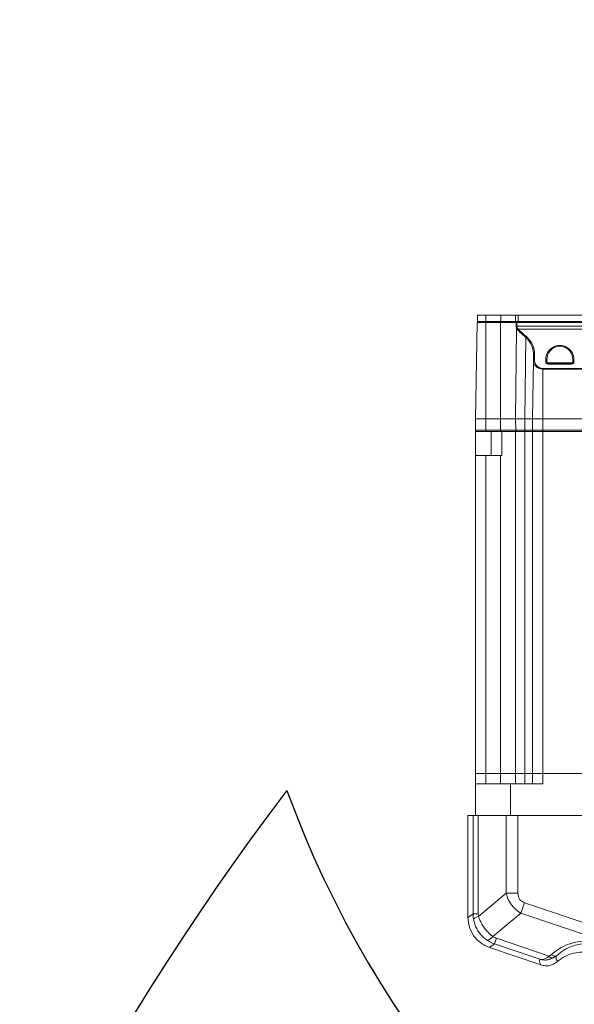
# Model space of a CAD drawing. Header units: millimetres. Extents: x 0 to 16820, y 0 to 11880.
# Tile 46 of 120: x 7569 to 7831, y 6864 to 7330. Entities that reach past the tile are written whole.
import ezdxf

# ---------------------------------------------------------------- set-up
doc = ezdxf.new("R2010")
doc.units = ezdxf.units.MM
doc.header["$LTSCALE"] = 20
doc.linetypes.add('PHANTOM', pattern=[12.7, 6.35, -1.27, 1.27, -1.27, 1.27, -1.27])
doc.styles.add('SLDTEXTSTYLE0', font='TXT', dxfattribs={"width": 0.605})
doc.dimstyles.new('SLDDIMSTYLE0', dxfattribs={"dimtxt": 140, "dimasz": 100, "dimexe": 0, "dimexo": 0.0625, "dimgap": 35, "dimtad": 1, "dimtoh": 1, "dimdec": 0, "dimrnd": 1e-09, "dimzin": 12, "dimdsep": 46, "dimtxsty": 'SLDTEXTSTYLE0', "dimsah": 1, "dimcen": 0.09, "dimadec": 0, "dimazin": 0, "dimtfac": 1, "dimtofl": 0, "dimtmove": 0, "dimatfit": 3, "dimfxl": 0, "dimfrac": 2, "dimtolj": 1, "dimtzin": 12, "dimarcsym": 0})
doc.dimstyles.new('SLDDIMSTYLE1', dxfattribs={"dimtxt": 140, "dimasz": 100, "dimexe": 0, "dimexo": 0.0625, "dimgap": 35, "dimtad": 1, "dimtoh": 1, "dimdec": 1, "dimrnd": 1e-09, "dimzin": 12, "dimdsep": 46, "dimtxsty": 'SLDTEXTSTYLE0', "dimsah": 1, "dimcen": 0.09, "dimadec": 0, "dimazin": 0, "dimtfac": 1, "dimtofl": 0, "dimtmove": 0, "dimatfit": 3, "dimfxl": 0, "dimfrac": 2, "dimtolj": 1, "dimtzin": 12, "dimarcsym": 0})

# ---------------------------------------------------------------- blocks, each defined once
blk = doc.blocks.new('*D15')
at = {"color": 7, "linetype": 'Continuous', "lineweight": 0}
for p, q in [((5792.5, 7139.47), (5792.5, 3974.47)), ((7994.5, 6320.77), (7994.5, 3974.47)), ((5792.5, 4004.47), (7994.5, 4004.47))]:
    blk.add_line(p, q, dxfattribs=at)
for points in [[(5792.5, 4004.47), (5892.5, 3989.47), (5892.5, 4019.47)], [(7994.5, 4004.47), (7894.5, 4019.47), (7894.5, 3989.47)]]:
    blk.add_solid(points, dxfattribs=at)
at = {"color": 7, "linetype": 'Continuous', "lineweight": 0, "insert": (6679.62, 4184.94), "char_height": 140, "attachment_point": 1, "style": 'SLDTEXTSTYLE0'}
blk.add_mtext('2202', dxfattribs=at)
blk = doc.blocks.new('*D16')
at = {"color": 7, "linetype": 'Continuous', "lineweight": 0}
for p, q in [((6601.28, 7139.47), (6601.28, 4374.47)), ((7994.5, 6320.77), (7994.5, 4374.47)), ((6601.28, 4404.47), (7994.5, 4404.47))]:
    blk.add_line(p, q, dxfattribs=at)
for points in [[(6601.28, 4404.47), (6701.28, 4389.47), (6701.28, 4419.47)], [(7994.5, 4404.47), (7894.5, 4419.47), (7894.5, 4389.47)]]:
    blk.add_solid(points, dxfattribs=at)
at = {"color": 7, "linetype": 'Continuous', "lineweight": 0, "insert": (7084.01, 4584.94), "char_height": 140, "attachment_point": 1, "style": 'SLDTEXTSTYLE0'}
blk.add_mtext('1393', dxfattribs=at)

msp = doc.modelspace()

# ---------------------------------------------------------------- linework, layer by layer
at = {"color": 7, "linetype": 'Continuous', "lineweight": 0}
for p, q in [((7785.5, 7190.47), (7785.5, 7187.47)), ((7785.5, 7190.47), (7789.5, 7190.47)), ((7789.5, 7190.47), (7796.5, 7190.47)), ((7796.5, 7190.47), (7803.53, 7190.47)), ((7803.53, 7190.47), (7804.8, 7190.47)), ((7804.8, 7190.47), (7894.16, 7190.47)), ((7785.29, 7186.97), (7784.5, 7141.47)), ((7785.5, 7187.47), (7789.5, 7187.47)), ((7789.5, 7187.47), (7796.5, 7187.47)), ((7796.5, 7187.47), (7803.53, 7187.47)), ((7803.53, 7187.47), (7804.8, 7187.47)), ((7804.8, 7187.47), (7894.16, 7187.47)), ((7811.98, 7169.02), (7812.02, 7171.39)), ((7811.98, 7169.02), (7811.5, 7141.47)), ((7818.32, 7169.02), (7818.34, 7167.96)), ((7818.84, 7167.47), (7830.16, 7167.47)), ((7830.66, 7167.96), (7830.68, 7169.02)), ((7784.5, 7141.47), (7789.5, 7141.47)), ((7784.59, 7135.96), (7784.5, 7141.47)), ((7789.5, 7141.47), (7796.43, 7141.47)), ((7796.43, 7141.47), (7803.51, 7141.47)), ((7803.51, 7141.47), (7807.9, 7141.47)), ((7807.9, 7141.47), (7811.5, 7141.47)), ((7811.5, 7141.47), (7816.5, 7141.47)), ((7811.59, 7135.96), (7811.5, 7141.47)), ((7816.5, 7141.47), (7887.5, 7141.47)), ((7784.5, 7124.07), (7784.5, 7135.47)), ((7785.09, 7135.47), (7784.5, 7135.47)), ((7789.5, 7135.47), (7785.09, 7135.47)), ((7796.43, 7135.47), (7789.5, 7135.47)), ((7796.65, 7135.47), (7796.43, 7135.47)), ((7797, 7135.47), (7797, 7124.07)), ((7807.9, 7135.47), (7803.51, 7135.47)), ((7812.09, 7135.47), (7808.28, 7135.47)), ((7811.5, 6973.47), (7811.5, 7135.47)), ((7816.5, 7135.47), (7812.09, 7135.47)), ((7887.5, 7135.47), (7816.5, 7135.47)), ((7784.5, 6973.47), (7784.5, 7124.07)), ((7796.43, 7124.07), (7789.5, 7124.07)), ((7797, 7124.07), (7796.43, 7124.07)), ((7784.5, 6968.47), (7784.5, 6973.47)), ((7784.5, 6973.47), (7789.5, 6973.47)), ((7789.5, 6973.47), (7796.43, 6973.47)), ((7796.43, 6973.47), (7803.51, 6973.47)), ((7803.51, 6973.47), (7807.9, 6973.47)), ((7807.9, 6973.47), (7811.5, 6973.47)), ((7811.5, 6968.47), (7811.5, 6973.47)), ((7811.5, 6973.47), (7816.5, 6973.47)), ((7816.5, 6973.47), (7887.5, 6973.47)), ((7784.5, 6968.47), (7784.5, 6953.47)), ((7801.17, 6968.47), (7784.5, 6968.47)), ((7801.17, 6953.47), (7801.17, 6968.47)), ((7801.17, 6968.47), (7816.5, 6968.47)), ((7781, 6953.47), (7781, 6905.2)), ((7781, 6953.47), (7783.4, 6953.47)), ((7785.88, 6953.47), (7783.4, 6953.47)), ((7791.6, 6953.47), (7785.88, 6953.47)), ((7795.96, 6953.47), (7791.6, 6953.47)), ((7799.14, 6953.47), (7795.96, 6953.47)), ((7804.65, 6953.47), (7799.14, 6953.47)), ((7896.34, 6953.47), (7804.65, 6953.47)), ((7791.17, 6891.02), (7815.46, 6882.78))]:
    msp.add_line(p, q, dxfattribs=at)
at = {"color": 8, "linetype": 'Continuous', "lineweight": 0}
for p, q in [((7789.5, 7190.47), (7789.5, 7187.47)), ((7796.5, 7190.47), (7796.5, 7187.47)), ((7803.53, 7190.47), (7803.53, 7187.47)), ((7804.8, 7190.47), (7804.8, 7187.47)), ((7789.5, 7186.97), (7785.29, 7186.97)), ((7789.5, 7187.47), (7789.5, 7186.97)), ((7789.5, 7186.97), (7789.5, 7141.47)), ((7796.43, 7186.97), (7789.5, 7186.97)), ((7796.43, 7187.47), (7796.43, 7186.97)), ((7796.43, 7186.97), (7796.43, 7141.47)), ((7803.76, 7186.97), (7796.43, 7186.97)), ((7804.1, 7186.97), (7804.09, 7185.27)), ((7804.09, 7185.27), (7894.9, 7185.27)), ((7804.1, 7187.47), (7804.1, 7186.97)), ((7894.88, 7186.97), (7804.1, 7186.97)), ((7804.03, 7184.1), (7803.51, 7141.47)), ((7804.44, 7183.55), (7804.03, 7184.1)), ((7804.39, 7184.33), (7804.79, 7183.89)), ((7894.22, 7183.89), (7804.79, 7183.89)), ((7808.33, 7179.97), (7807.9, 7141.47)), ((7812.52, 7171.73), (7812.48, 7169.36)), ((7817.84, 7168.3), (7817.82, 7169.36)), ((7818.34, 7167.96), (7830.66, 7167.96)), ((7818.84, 7167.47), (7818.84, 7167.32)), ((7830.16, 7167.32), (7818.84, 7167.32)), ((7830.16, 7167.32), (7830.16, 7167.47)), ((7831.18, 7169.36), (7831.16, 7168.3)), ((7816.5, 7165.27), (7816.5, 7164.93)), ((7816.5, 7165.27), (7887.5, 7165.27)), ((7816.5, 7164.93), (7816.5, 7141.47)), ((7887.5, 7164.93), (7816.5, 7164.93)), ((7789.5, 7135.96), (7789.5, 7141.47)), ((7796.43, 7135.96), (7796.43, 7141.47)), ((7803.58, 7135.96), (7803.51, 7141.47)), ((7807.96, 7135.96), (7807.9, 7141.47)), ((7816.5, 7135.96), (7816.5, 7141.47)), ((7784.59, 7135.96), (7789.5, 7135.96)), ((7789.5, 7135.96), (7796.43, 7135.96)), ((7789.5, 7135.47), (7789.5, 7135.96)), ((7792, 7135.47), (7792, 7124.07)), ((7796.43, 7135.96), (7803.58, 7135.96)), ((7796.43, 7135.47), (7796.43, 7135.96)), ((7803.51, 7135.47), (7803.51, 6973.47)), ((7803.58, 7135.96), (7807.96, 7135.96)), ((7807.9, 6973.47), (7807.9, 7135.47)), ((7807.96, 7135.96), (7811.59, 7135.96)), ((7811.59, 7135.96), (7816.5, 7135.96)), ((7816.5, 7135.96), (7887.5, 7135.96)), ((7816.5, 7135.47), (7816.5, 7135.96)), ((7816.5, 7135.47), (7816.5, 6973.47)), ((7789.5, 7124.07), (7789.5, 6973.47)), ((7796.43, 6973.47), (7796.43, 7124.07)), ((7789.5, 6973.47), (7789.5, 6968.47)), ((7796.43, 6968.47), (7796.43, 6973.47)), ((7803.51, 6973.47), (7803.51, 6968.47)), ((7807.9, 6968.47), (7807.9, 6973.47)), ((7816.5, 6973.47), (7816.5, 6968.47)), ((7783.4, 6906.93), (7783.4, 6953.47)), ((7785.88, 6953.47), (7785.88, 6906.93)), ((7799.14, 6916.75), (7799.14, 6953.47)), ((7804.65, 6953.47), (7804.65, 6916.75)), ((7785.99, 6905.76), (7799.14, 6916.75)), ((7804.65, 6916.75), (7799.14, 6916.75)), ((7807.75, 6912.23), (7806.08, 6907.31)), ((7807.75, 6912.23), (7846.62, 6899.05)), ((7781, 6905.2), (7783.4, 6906.93)), ((7783.4, 6906.93), (7785.88, 6906.93)), ((7806.08, 6907.31), (7792.8, 6896.22)), ((7847.22, 6893.36), (7806.08, 6907.31)), ((7793.56, 6892.73), (7791.17, 6891.02)), ((7793.56, 6892.73), (7794.46, 6895.38)), ((7815.02, 6885.46), (7793.56, 6892.73)), ((7794.46, 6895.38), (7819.38, 6886.93)), ((7819.38, 6886.93), (7820.38, 6887.64))]:
    msp.add_line(p, q, dxfattribs=at)
at = {"color": 8, "linetype": 'Continuous', "lineweight": 0, "flags": 128}
for points in [[(7803.75, 7185.27), (7803.75, 7186.27), (7803.76, 7186.97)], [(7808.28, 7135.47), (7808.22, 7135.48), (7808.16, 7135.5), (7808.1, 7135.55), (7808.06, 7135.61), (7808.02, 7135.68), (7807.99, 7135.77), (7807.97, 7135.86), (7807.96, 7135.96)]]:
    msp.add_lwpolyline(points, dxfattribs=at)
at = {"color": 7, "linetype": 'Continuous', "lineweight": 30}
for centre, radius, start, end in [((8169.5, 7139.47), 2377, 300, 180), ((8169.5, 7139.47), 505.19, 200.1488, 80.1488), ((8717, 6191.17), 1282, 142.84568, 300)]:
    msp.add_arc(centre, radius, start, end, dxfattribs=at)
at = {"color": 7, "linetype": 'PHANTOM', "lineweight": 30}
msp.add_arc((8169.5, 7139.47), 1568.22, 354.08007, 125.91993, dxfattribs=at)
at = {"color": 7, "linetype": 'Continuous', "lineweight": 0}
for centre, start, end in [((7785.79, 7186.97), 90, 179), ((7818.84, 7167.97), 181, 270), ((7830.16, 7167.97), 270, 359), ((7785.09, 7135.97), 181, 270), ((7812.09, 7135.97), 181, 270)]:
    msp.add_arc(centre, 0.5, start, end, dxfattribs=at)
at = {"color": 8, "linetype": 'Continuous', "lineweight": 0}
for centre, radius, start, end in [((7804.19, 7187.04), 0.441, 102.7171, 188.0179), ((7803.92, 7163.18), 22.09, 89.5595, 90.4405), ((7803.93, 7164.87), 22.11, 89.5603, 90.4397), ((7804.76, 7183.38), 1.02, 111.625, 135.7392), ((7805.16, 7183.16), 0.821, 117.0985, 151.9652), ((7809.1, 7179.58), 0.869, 121.4379, 152.8481), ((7812.45, 7171.29), 0.444, 81.4786, 167.7141), ((7812.41, 7168.92), 0.444, 81.4786, 167.7141), ((7817.89, 7168.92), 0.444, 12.2859, 98.5214), ((7817.9, 7167.86), 0.444, 12.2859, 98.5214), ((7818.84, 7168.32), 1, 181, 270), ((7830.16, 7168.32), 1, 270, 359), ((7831.09, 7167.86), 0.444, 81.4786, 167.7141), ((7831.11, 7168.92), 0.444, 81.4786, 167.7141), ((7804.02, 7135.9), 0.443, 172.7112, 258.7969), ((7786.66, 6901.8), 4.02, 99.6012, 139.1397), ((7789.46, 6898.56), 4.08, 277.5193, 324.8672), ((7820.99, 6888.03), 1.95, 214.2686, 282.231)]:
    msp.add_arc(centre, radius, start, end, dxfattribs=at)
for centre, major_axis, ratio, start_param, end_param in [((7849.5, 7228.26), (0, 62.99), 0.999848, 2.352303, 2.435847), ((7801.5, 7171.93), (0, 11.03), 0.999848, 4.694933, 5.57744), ((7824.5, 7169.48), (0, 6.68), 0.999848, 4.694933, 7.871438), ((7816.5, 7169.29), (0, 4.02), 0.999848, 1.55334, 3.141593), ((7814.82, 6921.22), (12.74, 10.64), 0.90366, 2.68468, 3.486787), ((7814.82, 6921.22), (9.13, 7.62), 0.588785, 2.68468, 3.486787), ((7798.77, 6907.2), (14.65, 4.77), 0.970812, 2.836737, 3.004209), ((7793.26, 6907.2), (7.02, 2.4), 0.937593, 2.831091, 2.998563), ((7797.05, 6902.25), (4.51, 5.85), 0.943663, 3.18693, 3.454076), ((7798.71, 6907.17), (9.18, 12.32), 0.973822, 3.179596, 3.446742)]:
    msp.add_ellipse(centre, major_axis=major_axis, ratio=ratio, start_param=start_param, end_param=end_param, dxfattribs=at)
at = {"color": 7, "linetype": 'Continuous', "lineweight": 0}
msp.add_ellipse((7796.02, 6905.23), major_axis=(-12.22, -8.76), ratio=0.997927, start_param=5.662183, end_param=6.904188, dxfattribs=at)
at = {"color": 8, "linetype": 'Continuous', "lineweight": 0}
for points, knots in [([(7804.03, 7184.1), (7803.95, 7184.28), (7803.79, 7184.64), (7803.76, 7185.07), (7803.75, 7185.27)], [0, 0, 0, 0, 0.516985, 1, 1, 1, 1]), ([(7804.09, 7185.27), (7804.1, 7185.11), (7804.13, 7184.76), (7804.3, 7184.48), (7804.39, 7184.33)], [0, 0, 0, 0, 0.473823, 1, 1, 1, 1]), ([(7808.33, 7179.97), (7808.12, 7180.15), (7807.05, 7181.06), (7805.75, 7182.25), (7804.71, 7183.28), (7804.44, 7183.55)], [0, 0, 0, 0, 0.156336, 0.781871, 1, 1, 1, 1]), ([(7812.02, 7171.39), (7812.02, 7171.63), (7812.02, 7172.84), (7811.67, 7174.8), (7810.66, 7177.19), (7809.51, 7178.85), (7808.6, 7179.72), (7808.33, 7179.97)], [0, 0, 0, 0, 0.0790179, 0.3963726, 0.6420394, 0.8953708, 1, 1, 1, 1]), ([(7830.68, 7169.02), (7830.67, 7169.26), (7830.66, 7170), (7830.42, 7171.23), (7829.76, 7172.81), (7828.63, 7174.25), (7827.08, 7175.29), (7825.48, 7175.8), (7823.92, 7175.85), (7822.35, 7175.47), (7820.75, 7174.58), (7819.55, 7173.27), (7818.79, 7171.82), (7818.38, 7170.44), (7818.34, 7169.5), (7818.32, 7169.02)], [0, 0, 0, 0, 0.040875, 0.122809, 0.206974, 0.315432, 0.396558, 0.46068, 0.525103, 0.583283, 0.659931, 0.766778, 0.842302, 0.91995, 1, 1, 1, 1]), ([(7816.5, 7164.93), (7816.16, 7164.95), (7815.39, 7164.99), (7814.21, 7165.42), (7813.04, 7166.24), (7812.14, 7167.49), (7812.03, 7168.49), (7811.98, 7169.02)], [0, 0, 0, 0, 0.120281, 0.272621, 0.465479, 0.720348, 1, 1, 1, 1]), ([(7785.99, 6905.76), (7786.23, 6905.07), (7786.72, 6903.66), (7787.81, 6901.63), (7789.15, 6899.7), (7790.8, 6897.83), (7792.1, 6896.78), (7792.8, 6896.22)], [0, 0, 0, 0, 0.188898, 0.382472, 0.574977, 0.772519, 1, 1, 1, 1]), ([(7789.99, 6894.52), (7789.28, 6895.07), (7787.95, 6896.08), (7786.33, 6897.97), (7785.08, 6899.96), (7784.13, 6902.13), (7783.79, 6903.66), (7783.62, 6904.43)], [0, 0, 0, 0, 0.223948, 0.41575, 0.612585, 0.803837, 1, 1, 1, 1]), ([(7820.38, 6887.64), (7821.58, 6888.61), (7823.98, 6890.55), (7828.04, 6892.48), (7832.07, 6893.67), (7835.68, 6894.18), (7839.18, 6894.19), (7842.86, 6893.72), (7846.84, 6892.51), (7850.68, 6891.04), (7854.2, 6889.85), (7856.89, 6888.61), (7858.94, 6887.13), (7860.48, 6885.66), (7861.71, 6884.05), (7862.66, 6882.38), (7863.07, 6881.24), (7863.27, 6880.69)], [0, 0, 0, 0, 0.1072536, 0.214406, 0.2926103, 0.370735, 0.4339063, 0.4970154, 0.581858, 0.6671143, 0.7294691, 0.7913359, 0.8336025, 0.8758762, 0.9179672, 0.9600934, 1, 1, 1, 1]), ([(7815.02, 6885.46), (7815.02, 6885.45), (7815.03, 6885.45), (7815.06, 6885.45), (7815.11, 6885.43), (7815.22, 6885.41), (7815.48, 6885.37), (7816.14, 6885.33), (7817.11, 6885.52), (7818.3, 6886.07), (7819.02, 6886.64), (7819.38, 6886.93)], [0, 0, 0, 0, 0.0024154, 0.0079984, 0.0181268, 0.0410936, 0.0933244, 0.2140419, 0.524852, 0.7625408, 1, 1, 1, 1]), ([(7822.99, 6887.24), (7822.85, 6886.87), (7822.56, 6886.1), (7823.05, 6884.97), (7823.31, 6884.37)], [0, 0, 0, 0, 0.4726165, 1, 1, 1, 1]), ([(7815.46, 6882.78), (7815.21, 6883.29), (7814.69, 6884.3), (7814.91, 6885.07), (7815.02, 6885.46)], [0, 0, 0, 0, 0.496367, 1, 1, 1, 1]), ([(7821.41, 6886.12), (7820.91, 6885.89), (7819.92, 6885.42), (7818.2, 6885.08), (7816.75, 6885.09), (7815.73, 6885.27), (7815.33, 6885.37), (7815.16, 6885.42), (7815.08, 6885.44), (7815.04, 6885.45), (7815.03, 6885.45), (7815.02, 6885.46)], [0, 0, 0, 0, 0.237428, 0.475086, 0.785713, 0.906619, 0.958895, 0.981871, 0.992001, 0.997584, 1, 1, 1, 1])]:
    msp.add_open_spline(points, degree=3, knots=knots, dxfattribs=at)
at = {"color": 7, "linetype": 'Continuous', "lineweight": 0}
for points, knots in [([(7797, 7135.47), (7796.99, 7135.47), (7796.98, 7135.47), (7796.61, 7135.47), (7796.61, 7135.47)], [0, 0, 0, 0, 0.990519, 1, 1, 1, 1]), ([(7842.11, 6892.66), (7841.27, 6892.79), (7839.44, 6893.07), (7836.47, 6893.02), (7833.26, 6892.57), (7829.73, 6891.51), (7826.15, 6889.8), (7824.05, 6888.1), (7822.99, 6887.24)], [0, 0, 0, 0, 0.109174, 0.23809, 0.395475, 0.557174, 0.775275, 1, 1, 1, 1]), ([(7822.99, 6887.24), (7822.99, 6887.24), (7822.51, 6886.81), (7821.96, 6886.47), (7821.41, 6886.12)], [0, 0, 0, 0, 0.000029, 1, 1, 1, 1]), ([(7823.31, 6884.37), (7824.47, 6885.26), (7826.78, 6887.03), (7830.93, 6888.5), (7835.43, 6888.98), (7840.05, 6888.25), (7844.38, 6886.26), (7847.97, 6883.26), (7850.62, 6879.45), (7852.3, 6875.01), (7852.37, 6871.86), (7852.4, 6870.26)], [0, 0, 0, 0, 0.106053, 0.211139, 0.316446, 0.433811, 0.548035, 0.659956, 0.771428, 0.884033, 1, 1, 1, 1]), ([(7815.46, 6882.78), (7816.13, 6882.61), (7817.49, 6882.26), (7819.55, 6882.43), (7821.58, 6883.07), (7822.71, 6883.92), (7823.31, 6884.37)], [0, 0, 0, 0, 0.245609, 0.499741, 0.730113, 1, 1, 1, 1])]:
    msp.add_open_spline(points, degree=3, knots=knots, dxfattribs=at)
for points in [[(7803.51, 7135.47), (7802.56, 7135.47), (7800.66, 7135.47), (7798.22, 7135.47), (7797, 7135.47)], [(7811.5, 7135.47), (7811.45, 7135.47), (7811.36, 7135.47), (7810.62, 7135.47), (7809.49, 7135.47), (7808.43, 7135.47), (7807.9, 7135.47)], [(7816.5, 7135.47), (7815.84, 7135.47), (7814.53, 7135.47), (7812.88, 7135.47), (7811.72, 7135.47), (7811.57, 7135.47), (7811.5, 7135.47)], [(7789.5, 7124.07), (7788.84, 7124.07), (7787.53, 7124.07), (7785.88, 7124.07), (7784.72, 7124.07), (7784.57, 7124.07), (7784.5, 7124.07)]]:
    msp.add_open_spline(points, degree=3, dxfattribs=at)
at = {"color": 8, "linetype": 'Continuous', "lineweight": 0}
msp.add_open_spline([(7820.38, 6887.64), (7820.62, 6887.48), (7821.11, 6887.16), (7821.85, 6886.95), (7822.51, 6886.94), (7822.83, 6887.14), (7822.99, 6887.24)], degree=3, dxfattribs=at)

# ---------------------------------------------------------------- dimensions: what is measured, and where the dimension line sits
at = {"color": 7, "linetype": 'Continuous', "lineweight": 0}
for base, p1, dimstyle, picture, middle in [((7994.5, 4004.47), (5792.5, 7139.47), 'SLDDIMSTYLE1', '*D15', (6893.5, 4004.47)), ((7994.5, 4404.47), (6601.28, 7139.47), 'SLDDIMSTYLE0', '*D16', (7297.89, 4404.47))]:
    dim = msp.add_linear_dim(base=base, p1=p1, p2=(7994.5, 6320.77), dimstyle=dimstyle, dxfattribs=at)
    dim.commit()
    dim.dimension.update_dxf_attribs({"geometry": picture, "text_midpoint": middle, "dimtype": 160})

doc.saveas('drawing.dxf')
